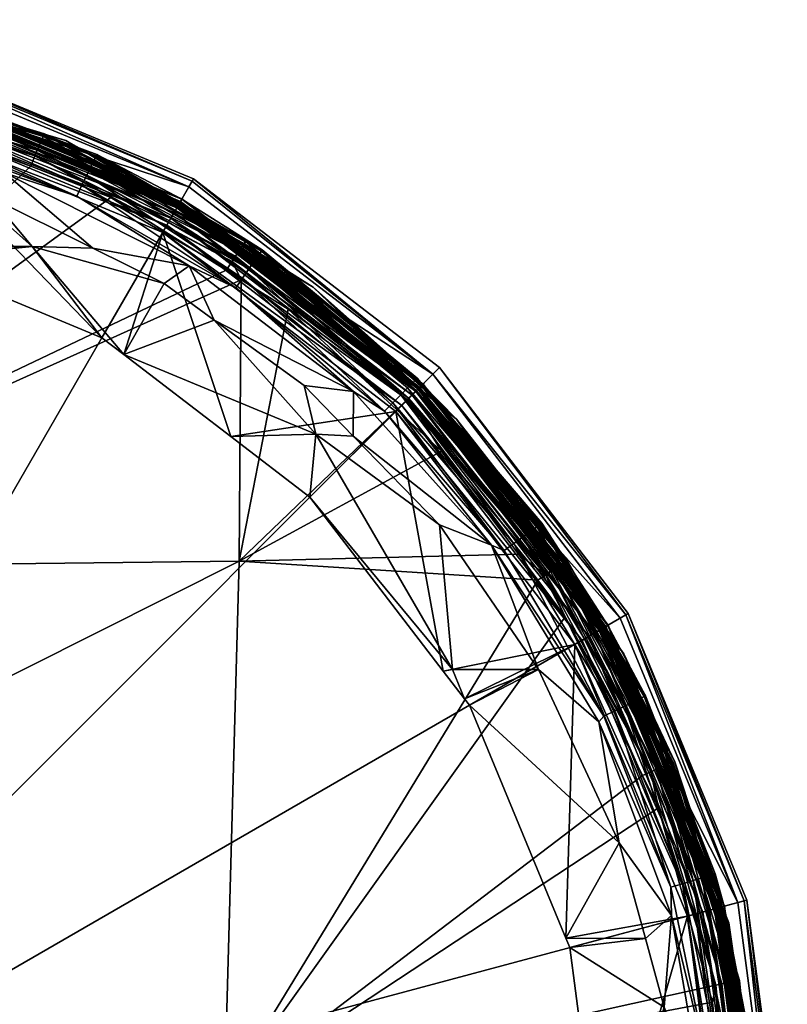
# Model space of a CAD drawing. Extents: x -0.025 to 0.025, y -0.185 to 0.025.
# Tile 52 of 52: x 0.009 to 0.025, y 0.004 to 0.025. Entities that reach past the tile are written whole.
import ezdxf

# ---------------------------------------------------------------- set-up
doc = ezdxf.new("R2010")
doc.units = 0
doc.layers.add('mesh', color=7, linetype='CONTINUOUS')

msp = doc.modelspace()

# ---------------------------------------------------------------- meshes
at = {"layer": 'mesh'}
mesh = msp.add_polyface(dxfattribs=at)
corners = [(0.006469, 0.024141, 0.316812), (0.004281, 0.024597, 0.317061), (0.004287, 0.02463, 0.316804), (0.00661, 0.024076, 0.317069), (0.006619, 0.024108, 0.316812), (0.010655, 0.022578, 0.31709), (0.010671, 0.022608, 0.316832), (0.006582, 0.023981, 0.317309), (0.004263, 0.0245, 0.317301), (0.00654, 0.02383, 0.317515), (0.004236, 0.024346, 0.317507), (0.006485, 0.023633, 0.317674), (0.0042, 0.024145, 0.317666), (0.006422, 0.023403, 0.317775), (0.004159, 0.02391, 0.317767), (0.006354, 0.023155, 0.317812), (0.004115, 0.023657, 0.317804), (0.006439, 0.024025, 0.322145), (0, 0.024848, 0.321965), (0.006432, 0.024001, 0.321965), (0.006418, 0.023968, 0.356614), (0.004862, 0.024428, 0.3566), (0.009551, 0.023042, 0.356643), (0.004067, 0.024663, 0.356593), (0.004772, 0.02396, 0.357386), (0.006782, 0.023333, 0.357434), (0.004727, 0.023731, 0.357421), (0.009342, 0.022574, 0.357427), (0.009394, 0.022697, 0.357369), (0.004867, 0.024436, 0.356744), (0.004798, 0.024091, 0.357328), (0.004823, 0.024213, 0.357244), (0.009442, 0.022812, 0.357286), (0.009542, 0.023032, 0.356781), (0.009545, 0.023051, 0.35692), (0.004876, 0.024467, 0.356877), (0.009519, 0.022993, 0.357056), (0.004863, 0.024406, 0.357013), (0.009485, 0.022912, 0.357181), (0.004845, 0.02432, 0.357138), (0.006469, 0.024142, 0.184898), (0, 0.0249, 0.184777), (0.006445, 0.024052, 0.184777), (0.012497, 0.021645, 0.184898), (0.006419, 0.023955, 0.184), (0.01245, 0.021564, 0.184777), (0.0066, 0.024631), (0.01275, 0.022084, 0.0038), (0.0066, 0.024631, 0.0038), (0.01275, 0.022084), (0, 0.0248, 0.004), (0.006548, 0.024438, 0.004), (0.006419, 0.023955, 0.004), (0, 0.025441, 0.003941), (0.006585, 0.024575, 0.003941), (0.012721, 0.022033, 0.003941), (0, 0.0255, 0.0038), (0.00647, 0.024148, 0.0042), (0.0125, 0.021651, 0.1838), (0.00647, 0.024148, 0.1838), (0, 0.024941, 0.004059), (0.006455, 0.024092, 0.004059), (0, 0.024941, 0.183941), (0.006455, 0.024092, 0.183941), (0, 0.025, 0.1838)]
mesh.append_faces([[corners[k] for k in face] for face in [(0, 1, 2, 2), (0, 3, 1, 1), (4, 3, 0, 0), (4, 5, 3, 3), (6, 5, 4, 4), (7, 1, 3, 3), (8, 1, 7, 7), (9, 8, 7, 7), (10, 8, 9, 9), (11, 10, 9, 9), (12, 10, 11, 11), (13, 12, 11, 11), (14, 12, 13, 13), (15, 14, 13, 13), (16, 14, 15, 15), (17, 18, 19, 19), (17, 20, 21, 21), (17, 22, 20, 20), (21, 23, 17, 17), (24, 25, 26, 26), (24, 27, 25, 25), (28, 27, 24, 24), (29, 21, 20, 20), (30, 31, 32, 32), (33, 29, 20, 20), (34, 29, 33, 33), (34, 35, 29, 29), (36, 35, 34, 34), (36, 37, 35, 35), (38, 37, 36, 36), (38, 39, 37, 37), (31, 39, 38, 38), (24, 30, 28, 28), (40, 41, 42, 42), (43, 0, 40, 40), (43, 4, 0, 0), (0, 2, 40, 40), (44, 45, 42, 42), (46, 47, 48, 48), (49, 47, 46, 46), (50, 51, 52, 52), (51, 53, 54, 54), (54, 48, 55, 55), (54, 56, 48, 48), (57, 58, 59, 59), (57, 60, 61, 61), (61, 50, 52, 52), (44, 62, 63, 63), (63, 64, 59, 59)]])
mesh = msp.add_polyface(dxfattribs=at)
corners = [(0.009284, 0.02063, 0.319362), (0.007943, 0.021819, 0.317823), (0.008394, 0.021684, 0.317825), (0.004652, 0.022771, 0.31781), (0.005581, 0.020829, 0.32145), (0.003161, 0.021147, 0.32145), (0.006075, 0.020624, 0.32145), (0.006519, 0.02063, 0.321323), (0.006686, 0.020371, 0.32145), (0.010782, 0.018674, 0.32145), (0.002223, 0.023067, 0.317805), (0.000727, 0.023249, 0.317803), (0.004838, 0.022749, 0.31781), (0.006582, 0.023981, 0.317309), (0.00661, 0.024076, 0.317069), (0.010612, 0.022489, 0.31733), (0.00654, 0.02383, 0.317515), (0.010544, 0.022347, 0.317536), (0.006485, 0.023633, 0.317674), (0.010456, 0.022162, 0.317695), (0.006422, 0.023403, 0.317775), (0.010353, 0.021946, 0.317796), (0.010243, 0.021713, 0.317832), (0.006354, 0.023155, 0.317812), (0.008689, 0.022211, 0.317825), (0.004423, 0.023436, 0.317807), (0.010583, 0.020598, 0.317836), (0, 0), (0.01275, 0.022084), (0.0066, 0.024631), (0.006257, 0.023349, 0.32145), (0, 0.024173, 0.32145), (0.006385, 0.023826, 0.321653), (0.006348, 0.023686, 0.321543), (0.012335, 0.021361, 0.321653), (0.006304, 0.023524, 0.321474), (0.012263, 0.021236, 0.321543), (0.012178, 0.02109, 0.321474), (0.012438, 0.02154, 0.322145), (0.009551, 0.023042, 0.356643), (0.006439, 0.024025, 0.322145), (0.01097, 0.02168, 0.357477), (0, 0.013722, 0.358537), (0.009254, 0.022357, 0.357459), (0.013452, 0.02012, 0.357504), (0.006782, 0.023333, 0.357434), (0.004727, 0.023731, 0.357421), (0, 0.016539, 0.358389), (0.002423, 0.024177, 0.357406), (0.013774, 0.019917, 0.357508), (0.009442, 0.022812, 0.357286), (0.004823, 0.024213, 0.357244), (0.009485, 0.022912, 0.357181), (0.009542, 0.023032, 0.356781), (0.006418, 0.023968, 0.356614), (0.009342, 0.022574, 0.357427), (0.009394, 0.022697, 0.357369), (0.004798, 0.024091, 0.357328), (0, 0.021563, 0.32145), (0.012497, 0.021645, 0.184898), (0.010671, 0.022608, 0.316832), (0.006619, 0.024108, 0.316812)]
mesh.append_faces([[corners[k] for k in face] for face in [(0, 1, 2, 2), (3, 4, 5, 5), (3, 6, 4, 4), (7, 6, 3, 3), (7, 8, 6, 6), (0, 8, 7, 7), (0, 9, 8, 8), (5, 10, 3, 3), (5, 11, 10, 10), (7, 1, 0, 0), (7, 12, 1, 1), (3, 12, 7, 7), (13, 14, 15, 15), (16, 13, 17, 17), (18, 16, 19, 19), (20, 18, 21, 21), (22, 20, 21, 21), (23, 20, 22, 22), (23, 24, 25, 25), (22, 24, 23, 23), (25, 3, 10, 10), (25, 12, 3, 3), (24, 12, 25, 25), (24, 1, 12, 12), (24, 2, 1, 1), (24, 26, 2, 2), (27, 28, 29, 29), (30, 8, 9, 9), (6, 8, 30, 30), (30, 4, 6, 6), (30, 5, 4, 4), (31, 5, 30, 30), (32, 33, 34, 34), (33, 35, 36, 36), (35, 30, 37, 37), (38, 39, 40, 40), (41, 42, 43, 43), (41, 44, 42, 42), (42, 45, 43, 43), (42, 46, 45, 45), (47, 48, 46, 46), (44, 49, 42, 42), (50, 51, 52, 52), (53, 54, 39, 39), (55, 43, 45, 45), (56, 57, 50, 50), (58, 11, 5, 5), (59, 60, 61, 61)]])
mesh = msp.add_polyface(dxfattribs=at)
corners = [(0.011249, 0.018316, 0.32145), (0.010782, 0.018674, 0.32145), (0.009284, 0.02063, 0.319362), (0.012121, 0.019834, 0.317844), (0.010583, 0.020598, 0.317836), (0.008394, 0.021684, 0.317825), (0.010671, 0.022608, 0.316832), (0.012458, 0.021578, 0.316842), (0.010655, 0.022578, 0.31709), (0.010612, 0.022489, 0.31733), (0.00661, 0.024076, 0.317069), (0.010544, 0.022347, 0.317536), (0.006582, 0.023981, 0.317309), (0.010456, 0.022162, 0.317695), (0.00654, 0.02383, 0.317515), (0.010353, 0.021946, 0.317796), (0.006485, 0.023633, 0.317674), (0.010243, 0.021713, 0.317832), (0.012655, 0.020216, 0.317848), (0.008689, 0.022211, 0.317825), (0, 0), (0.018031, 0.018031), (0.01275, 0.022084), (0.006257, 0.023349, 0.32145), (0.012088, 0.020934, 0.32145), (0.012438, 0.02154, 0.322145), (0.006432, 0.024001, 0.321965), (0.012426, 0.021519, 0.321965), (0.006439, 0.024025, 0.322145), (0.006414, 0.023933, 0.321797), (0.012391, 0.021458, 0.321797), (0.006385, 0.023826, 0.321653), (0.012335, 0.021361, 0.321653), (0.006348, 0.023686, 0.321543), (0.012263, 0.021236, 0.321543), (0.006304, 0.023524, 0.321474), (0.012178, 0.02109, 0.321474), (0.010006, 0.022907, 0.356647), (0.009551, 0.023042, 0.356643), (0, 0.013722, 0.358537), (0.013774, 0.019917, 0.357508), (0.013726, 0.013874, 0.35814), (0.009394, 0.022697, 0.357369), (0.013651, 0.020422, 0.357418), (0.009342, 0.022574, 0.357427), (0.009542, 0.023032, 0.356781), (0.012403, 0.021484, 0.356675), (0.013868, 0.02074, 0.356971), (0.009545, 0.023051, 0.35692), (0.013832, 0.020688, 0.357106), (0.009519, 0.022993, 0.357056), (0.013782, 0.020615, 0.35723), (0.009485, 0.022912, 0.357181), (0.01097, 0.02168, 0.357477), (0.009254, 0.022357, 0.357459), (0.013577, 0.020311, 0.357474), (0.012497, 0.021645, 0.184898), (0.006445, 0.024052, 0.184777), (0.01245, 0.021564, 0.184777), (0.006469, 0.024142, 0.184898), (0.0124, 0.021477, 0.184), (0.006419, 0.023955, 0.184), (0.006419, 0.023955, 0.004), (0.01265, 0.02191, 0.004), (0.0124, 0.021477, 0.004), (0.006548, 0.024438, 0.004), (0.006585, 0.024575, 0.003941), (0.012721, 0.022033, 0.003941), (0.0066, 0.024631, 0.0038), (0.01275, 0.022084, 0.0038), (0.0125, 0.021651, 0.0042), (0.0125, 0.021651, 0.1838), (0.00647, 0.024148, 0.0042), (0.006455, 0.024092, 0.004059), (0.012471, 0.0216, 0.004059), (0.006455, 0.024092, 0.183941), (0.012471, 0.0216, 0.183941), (0.00647, 0.024148, 0.1838)]
mesh.append_faces([[corners[k] for k in face] for face in [(0, 1, 2, 2), (2, 3, 0, 0), (2, 4, 3, 3), (5, 4, 2, 2), (6, 7, 8, 8), (9, 10, 8, 8), (11, 12, 9, 9), (13, 14, 11, 11), (15, 16, 13, 13), (17, 18, 19, 19), (18, 4, 19, 19), (20, 21, 22, 22), (23, 1, 24, 24), (25, 26, 27, 27), (28, 26, 25, 25), (27, 29, 30, 30), (26, 29, 27, 27), (30, 31, 32, 32), (29, 31, 30, 30), (32, 33, 34, 34), (34, 35, 36, 36), (36, 23, 24, 24), (25, 37, 38, 38), (39, 40, 41, 41), (42, 43, 44, 44), (45, 38, 37, 37), (46, 45, 37, 37), (47, 48, 45, 45), (49, 50, 48, 48), (51, 52, 50, 50), (44, 53, 54, 54), (55, 53, 44, 44), (56, 57, 58, 58), (59, 57, 56, 56), (60, 58, 61, 61), (62, 63, 64, 64), (62, 65, 63, 63), (63, 66, 67, 67), (65, 66, 63, 63), (67, 68, 69, 69), (70, 71, 72, 72), (70, 73, 74, 74), (72, 73, 70, 70), (74, 62, 64, 64), (73, 62, 74, 74), (60, 75, 76, 76), (61, 75, 60, 60), (76, 77, 71, 71), (75, 77, 76, 76)]])
mesh = msp.add_polyface(dxfattribs=at)
corners = [(0.014205, 0.020531, 0.31711), (0.012458, 0.021578, 0.316842), (0.014225, 0.020558, 0.316852), (0.010655, 0.022578, 0.31709), (0.014147, 0.02045, 0.31735), (0.010612, 0.022489, 0.31733), (0.014057, 0.020321, 0.317557), (0.010544, 0.022347, 0.317536), (0.013939, 0.020152, 0.317716), (0.010456, 0.022162, 0.317695), (0.013802, 0.019955, 0.317817), (0.010353, 0.021946, 0.317796), (0.013655, 0.019743, 0.317852), (0.010243, 0.021713, 0.317832), (0.012655, 0.020216, 0.317848), (0.012121, 0.019834, 0.317844), (0.010583, 0.020598, 0.317836), (0.013193, 0.019053, 0.317849), (0.012438, 0.02154, 0.322145), (0.013818, 0.020645, 0.356691), (0.012403, 0.021484, 0.356675), (0.015315, 0.019757, 0.356708), (0.01759, 0.017587, 0.322145), (0.010006, 0.022907, 0.356647), (0.013651, 0.020422, 0.357418), (0.013577, 0.020311, 0.357474), (0.009342, 0.022574, 0.357427), (0.013721, 0.020525, 0.357336), (0.009394, 0.022697, 0.357369), (0.01384, 0.020689, 0.356852), (0.009542, 0.023032, 0.356781), (0.013868, 0.02074, 0.356971), (0.013832, 0.020688, 0.357106), (0.009545, 0.023051, 0.35692), (0.013782, 0.020615, 0.35723), (0.009519, 0.022993, 0.357056), (0.009442, 0.022812, 0.357286), (0.009485, 0.022912, 0.357181), (0.013452, 0.02012, 0.357504), (0.01097, 0.02168, 0.357477), (0.013774, 0.019917, 0.357508), (0.014783, 0.019283, 0.357519), (0.017636, 0.017648, 0.357006), (0.017591, 0.017604, 0.357142), (0.017528, 0.017542, 0.357265), (0.012497, 0.021645, 0.184898), (0.010671, 0.022608, 0.316832), (0.0124, 0.021477, 0.184), (0.017607, 0.017607, 0.184777), (0.01245, 0.021564, 0.184777), (0.01275, 0.022084), (0.018031, 0.018031, 0.0038), (0.01275, 0.022084, 0.0038), (0.018031, 0.018031), (0.0124, 0.021477, 0.004), (0.01265, 0.02191, 0.004), (0.01789, 0.01789, 0.004), (0.012721, 0.022033, 0.003941), (0.0125, 0.021651, 0.0042), (0.017678, 0.017678, 0.1838), (0.0125, 0.021651, 0.1838), (0.017678, 0.017678, 0.0042), (0.012471, 0.0216, 0.004059), (0.012471, 0.0216, 0.183941), (0.017659, 0.017659, 0.1839), (0.017362, 0.017377, 0.357452)]
mesh.append_faces([[corners[k] for k in face] for face in [(0, 1, 2, 2), (3, 1, 0, 0), (4, 3, 0, 0), (5, 3, 4, 4), (6, 5, 4, 4), (7, 5, 6, 6), (8, 7, 6, 6), (9, 7, 8, 8), (10, 9, 8, 8), (11, 9, 10, 10), (12, 11, 10, 10), (13, 11, 12, 12), (12, 14, 13, 13), (14, 15, 16, 16), (14, 17, 15, 15), (18, 19, 20, 20), (18, 21, 19, 19), (22, 21, 18, 18), (20, 23, 18, 18), (24, 25, 26, 26), (27, 24, 28, 28), (29, 19, 21, 21), (29, 20, 19, 19), (29, 30, 20, 20), (31, 30, 29, 29), (32, 33, 31, 31), (34, 35, 32, 32), (36, 37, 34, 34), (25, 38, 39, 39), (40, 38, 25, 25), (25, 41, 40, 40), (42, 31, 29, 29), (43, 32, 31, 31), (44, 34, 32, 32), (27, 36, 34, 34), (28, 36, 27, 27), (45, 1, 46, 46), (2, 1, 45, 45), (47, 48, 49, 49), (50, 51, 52, 52), (53, 51, 50, 50), (54, 55, 56, 56), (55, 57, 56, 56), (57, 52, 56, 56), (58, 59, 60, 60), (61, 59, 58, 58), (58, 62, 61, 61), (63, 60, 64, 64), (27, 65, 24, 24)]])
mesh = msp.add_polyface(dxfattribs=at)
corners = [(0.015373, 0.016603, 0.319351), (0.016179, 0.01656, 0.31786), (0.018033, 0.014656, 0.317864), (0.017528, 0.017779, 0.317125), (0.020228, 0.014691, 0.316868), (0.020201, 0.014671, 0.317126), (0.017667, 0.017669, 0.316866), (0.017552, 0.017803, 0.316866), (0.014225, 0.020558, 0.316852), (0.02012, 0.014612, 0.317367), (0.017457, 0.017708, 0.317365), (0.014205, 0.020531, 0.31711), (0.017346, 0.017596, 0.317572), (0.019992, 0.014518, 0.317574), (0.014147, 0.02045, 0.31735), (0.017201, 0.017449, 0.317731), (0.019825, 0.014397, 0.317733), (0.014057, 0.020321, 0.317557), (0.017032, 0.017278, 0.317832), (0.01963, 0.014255, 0.317833), (0.013939, 0.020152, 0.317716), (0.01685, 0.017094, 0.317866), (0.019421, 0.014103, 0.317868), (0.019149, 0.014218, 0.317869), (0.016183, 0.01752, 0.317865), (0.013726, 0.013874, 0.35814), (0.017116, 0.017126, 0.357537), (0.018074, 0.01624, 0.357545), (0.018399, 0.016922, 0.356734), (0.020769, 0.013891, 0.35688), (0.017662, 0.017673, 0.356866), (0.020739, 0.013871, 0.35702), (0.017591, 0.017604, 0.357142), (0.017636, 0.017648, 0.357006), (0.020686, 0.013837, 0.357155), (0.020613, 0.013788, 0.357279), (0.020522, 0.013727, 0.357384), (0.017528, 0.017542, 0.357265), (0.01384, 0.020689, 0.356852), (0.013868, 0.02074, 0.356971), (0.013832, 0.020688, 0.357106), (0.017673, 0.017673, 0.184898), (0.01245, 0.021564, 0.184777), (0.017607, 0.017607, 0.184777), (0.012497, 0.021645, 0.184898), (0.017536, 0.017536, 0.184), (0.021564, 0.01245, 0.184777), (0.018031, 0.018031), (0.022084, 0.01275, 0.0038), (0.018031, 0.018031, 0.0038), (0.0124, 0.021477, 0.004), (0.01789, 0.01789, 0.004), (0.017536, 0.017536, 0.004), (0.01275, 0.022084, 0.0038), (0.017678, 0.017678, 0.0042), (0.021651, 0.0125, 0.1838), (0.017678, 0.017678, 0.1838), (0.012471, 0.0216, 0.183941), (0.017659, 0.017659, 0.1839), (0.0125, 0.021651, 0.1838), (0.017633, 0.017626, 0.356727), (0.01759, 0.017587, 0.322145), (0.015315, 0.019757, 0.356708), (0.020418, 0.013658, 0.357465), (0.017362, 0.017377, 0.357452), (0.020308, 0.013584, 0.357521)]
mesh.append_faces([[corners[k] for k in face] for face in [(0, 1, 2, 2), (3, 4, 5, 5), (3, 6, 4, 4), (3, 7, 6, 6), (3, 8, 7, 7), (9, 3, 5, 5), (10, 3, 9, 9), (10, 11, 3, 3), (12, 10, 13, 13), (12, 14, 10, 10), (15, 12, 16, 16), (15, 17, 12, 12), (18, 15, 19, 19), (18, 20, 15, 15), (21, 18, 22, 22), (21, 23, 24, 24), (22, 23, 21, 21), (23, 1, 24, 24), (23, 2, 1, 1), (25, 26, 27, 27), (28, 29, 30, 30), (31, 32, 33, 33), (31, 34, 32, 32), (33, 30, 29, 29), (35, 36, 37, 37), (37, 32, 34, 34), (33, 38, 30, 30), (32, 39, 33, 33), (37, 40, 32, 32), (41, 42, 43, 43), (6, 41, 4, 4), (7, 41, 6, 6), (7, 44, 41, 41), (45, 46, 43, 43), (47, 48, 49, 49), (50, 51, 52, 52), (51, 53, 49, 49), (54, 55, 56, 56), (45, 57, 58, 58), (58, 59, 56, 56), (60, 61, 28, 28), (61, 60, 62, 62), (28, 30, 60, 60), (36, 63, 64, 64), (37, 36, 64, 64), (64, 27, 26, 26), (65, 27, 64, 64), (63, 65, 64, 64), (30, 62, 60, 60)]])
mesh = msp.add_polyface(dxfattribs=at)
corners = [(0.015373, 0.016603, 0.319351), (0.013193, 0.019053, 0.317849), (0.015122, 0.017646, 0.317858), (0.013548, 0.016551, 0.32145), (0.011249, 0.018316, 0.32145), (0.015248, 0.015248, 0.32145), (0.018313, 0.011553, 0.321292), (0.012121, 0.019834, 0.317844), (0.016179, 0.01656, 0.31786), (0.014205, 0.020531, 0.31711), (0.014225, 0.020558, 0.316852), (0.017528, 0.017779, 0.317125), (0.014147, 0.02045, 0.31735), (0.017457, 0.017708, 0.317365), (0.014057, 0.020321, 0.317557), (0.017346, 0.017596, 0.317572), (0.013939, 0.020152, 0.317716), (0.017201, 0.017449, 0.317731), (0.013802, 0.019955, 0.317817), (0.017032, 0.017278, 0.317832), (0.01685, 0.017094, 0.317866), (0.013655, 0.019743, 0.317852), (0.016183, 0.01752, 0.317865), (0.012655, 0.020216, 0.317848), (0.017095, 0.017092, 0.32145), (0.012088, 0.020934, 0.32145), (0.010782, 0.018674, 0.32145), (0.01759, 0.017587, 0.322145), (0.012426, 0.021519, 0.321965), (0.017573, 0.017569, 0.321965), (0.012438, 0.02154, 0.322145), (0.012391, 0.021458, 0.321797), (0.017523, 0.01752, 0.321797), (0.012335, 0.021361, 0.321653), (0.017444, 0.017441, 0.321653), (0.012263, 0.021236, 0.321543), (0.017342, 0.017338, 0.321543), (0.012178, 0.02109, 0.321474), (0.017223, 0.01722, 0.321474), (0.013726, 0.013874, 0.35814), (0.014783, 0.019283, 0.357519), (0.017116, 0.017126, 0.357537), (0.013774, 0.019917, 0.357508), (0.017662, 0.017673, 0.356866), (0.01384, 0.020689, 0.356852), (0.015315, 0.019757, 0.356708), (0.013721, 0.020525, 0.357336), (0.013782, 0.020615, 0.35723), (0.017528, 0.017542, 0.357265), (0.012497, 0.021645, 0.184898), (0.01245, 0.021564, 0.184777), (0.017673, 0.017673, 0.184898), (0.017552, 0.017803, 0.316866), (0.017536, 0.017536, 0.184), (0.017607, 0.017607, 0.184777), (0.0124, 0.021477, 0.184), (0.017678, 0.017678, 0.0042), (0.012471, 0.0216, 0.004059), (0.017536, 0.017536, 0.004), (0.0124, 0.021477, 0.004), (0.012471, 0.0216, 0.183941), (0.013651, 0.020422, 0.357418), (0.017362, 0.017377, 0.357452), (0.013577, 0.020311, 0.357474)]
mesh.append_faces([[corners[k] for k in face] for face in [(0, 1, 2, 2), (0, 3, 4, 4), (0, 5, 3, 3), (6, 5, 0, 0), (4, 1, 0, 0), (4, 7, 1, 1), (2, 8, 0, 0), (9, 10, 11, 11), (12, 9, 13, 13), (14, 12, 15, 15), (16, 14, 17, 17), (18, 16, 19, 19), (20, 18, 19, 19), (21, 18, 20, 20), (21, 22, 23, 23), (20, 22, 21, 21), (22, 1, 23, 23), (22, 2, 1, 1), (22, 8, 2, 2), (3, 24, 25, 25), (3, 5, 24, 24), (25, 4, 3, 3), (25, 26, 4, 4), (27, 28, 29, 29), (30, 28, 27, 27), (29, 31, 32, 32), (28, 31, 29, 29), (32, 33, 34, 34), (31, 33, 32, 32), (34, 35, 36, 36), (33, 35, 34, 34), (36, 37, 38, 38), (35, 37, 36, 36), (38, 25, 24, 24), (37, 25, 38, 38), (39, 40, 41, 41), (42, 40, 39, 39), (43, 44, 45, 45), (46, 47, 48, 48), (49, 50, 51, 51), (10, 49, 52, 52), (53, 54, 55, 55), (56, 57, 58, 58), (57, 59, 58, 58), (55, 60, 53, 53), (61, 62, 63, 63), (48, 62, 46, 46), (62, 41, 40, 40), (63, 62, 40, 40)]])
mesh = msp.add_polyface(dxfattribs=at)
corners = [(0.02324, -0.000326, 0.317761), (0.021521, -0.000325, 0.32145), (0.021563, 0, 0.32145), (0.023021, -0.003508, 0.317729), (0.020829, -0.005581, 0.32145), (0.022319, -0.006412, 0.317701), (0.020489, -0.006401, 0.32145), (0.022042, -0.007557, 0.31769), (0.018674, -0.010782, 0.32145), (0.022453, 0.005775, 0.317818), (0.020745, 0.005783, 0.32145), (0.021889, 0.007833, 0.317835), (0.020829, 0.005581, 0.32145), (0.022858, 0.0043, 0.317806), (0.023273, 0.000149, 0.317766), (0.022424, -0.008497, 0.317679), (0.022185, -0.008485, 0.317682), (0.022832, -0.006896, 0.317696), (0.023012, 0.006269, 0.317825), (0, 0), (0.022084, -0.01275), (0.024631, -0.0066), (0.0255, 0), (0.024631, 0.0066), (0.022084, 0.01275), (0.018031, 0.018031), (0.024176, -0.000003, 0.32145), (0.023353, -0.006261, 0.32145), (0.023353, 0.006254, 0.32145), (0.023527, 0.006301, 0.321474), (0.020937, 0.012085, 0.32145), (0.013413, 0.002439, 0.358625), (0.024084, 0.002354, 0.357613), (0.0243, 0.000005, 0.357639), (0.023895, 0.004412, 0.35759), (0.023803, 0.004741, 0.357588), (0.022734, 0.00858, 0.357562), (0.022393, 0.009277, 0.35756), (0.013008, -0.003303, 0.358692), (0.023918, -0.003664, 0.357676), (0.023638, -0.005634, 0.357695), (0.023934, -0.003548, 0.357675), (0.024271, -0.001175, 0.357652), (0.022399, -0.009313, 0.357715), (0.012236, -0.009027, 0.358674), (0.02309, -0.007261, 0.357704), (0, -0.003197, 0.358978), (0, -0.008899, 0.358934), (0, 0.002476, 0.35893), (0, 0.006984, 0.358891), (0.013726, 0.013874, 0.35814)]
mesh.append_faces([[corners[k] for k in face] for face in [(0, 1, 2, 2), (3, 1, 0, 0), (3, 4, 1, 1), (5, 4, 3, 3), (5, 6, 4, 4), (7, 6, 5, 5), (7, 8, 6, 6), (9, 10, 11, 11), (9, 12, 10, 10), (13, 12, 9, 9), (13, 2, 12, 12), (14, 2, 13, 13), (14, 0, 2, 2), (15, 16, 17, 17), (18, 9, 11, 11), (18, 13, 9, 9), (17, 5, 3, 3), (17, 7, 5, 5), (16, 7, 17, 17), (19, 20, 21, 21), (19, 22, 23, 23), (21, 22, 19, 19), (24, 25, 19, 19), (26, 2, 1, 1), (27, 4, 6, 6), (1, 4, 27, 27), (12, 28, 10, 10), (12, 2, 28, 28), (29, 30, 28, 28), (31, 32, 33, 33), (31, 34, 32, 32), (31, 35, 34, 34), (31, 36, 35, 35), (37, 36, 31, 31), (38, 39, 40, 40), (38, 41, 39, 39), (31, 41, 38, 38), (31, 42, 41, 41), (33, 42, 31, 31), (38, 43, 44, 44), (38, 45, 43, 43), (40, 45, 38, 38), (46, 44, 47, 47), (46, 38, 44, 44), (48, 38, 46, 46), (48, 31, 38, 38), (49, 31, 48, 48), (49, 50, 31, 31)]])
mesh = msp.add_polyface(dxfattribs=at)
corners = [(0.018313, 0.011553, 0.321292), (0.01811, 0.011517, 0.32145), (0.015248, 0.015248, 0.32145), (0.015373, 0.016603, 0.319351), (0.018033, 0.014656, 0.317864), (0.020201, 0.014671, 0.317126), (0.020228, 0.014691, 0.316868), (0.021574, 0.012454, 0.31686), (0.019992, 0.014518, 0.317574), (0.017457, 0.017708, 0.317365), (0.02012, 0.014612, 0.317367), (0.019825, 0.014397, 0.317733), (0.017346, 0.017596, 0.317572), (0.01963, 0.014255, 0.317833), (0.017201, 0.017449, 0.317731), (0.019421, 0.014103, 0.317868), (0.017032, 0.017278, 0.317832), (0.017095, 0.017092, 0.32145), (0.021544, 0.012435, 0.322145), (0.017573, 0.017569, 0.321965), (0.021522, 0.012422, 0.321965), (0.01759, 0.017587, 0.322145), (0.017523, 0.01752, 0.321797), (0.021461, 0.012387, 0.321797), (0.017444, 0.017441, 0.321653), (0.021365, 0.012332, 0.321653), (0.017342, 0.017338, 0.321543), (0.021239, 0.012259, 0.321543), (0.017223, 0.01722, 0.321474), (0.021094, 0.012175, 0.321474), (0.020937, 0.012085, 0.32145), (0.018399, 0.016922, 0.356734), (0.020632, 0.013792, 0.356741), (0.013726, 0.013874, 0.35814), (0.019727, 0.014026, 0.35755), (0.020142, 0.013468, 0.357552), (0.018074, 0.01624, 0.357545), (0.020769, 0.013891, 0.35688), (0.021588, 0.012452, 0.356745), (0.017636, 0.017648, 0.357006), (0.020739, 0.013871, 0.35702), (0.017528, 0.017542, 0.357265), (0.020686, 0.013837, 0.357155), (0.020613, 0.013788, 0.357279), (0.020308, 0.013584, 0.357521), (0.021645, 0.012497, 0.184898), (0.017607, 0.017607, 0.184777), (0.021564, 0.01245, 0.184777), (0.017673, 0.017673, 0.184898), (0.019149, 0.014218, 0.317869), (0.020158, 0.01155, 0.317857), (0.021477, 0.0124, 0.184), (0.017536, 0.017536, 0.184), (0.022084, 0.01275), (0.022084, 0.01275, 0.0038), (0.018031, 0.018031), (0.017536, 0.017536, 0.004), (0.02191, 0.01265, 0.004), (0.021477, 0.0124, 0.004), (0.01789, 0.01789, 0.004), (0.022033, 0.012721, 0.003941), (0.018031, 0.018031, 0.0038), (0.021651, 0.0125, 0.0042), (0.021651, 0.0125, 0.1838), (0.017678, 0.017678, 0.0042), (0.0216, 0.012471, 0.004059), (0.0216, 0.012471, 0.183941), (0.017659, 0.017659, 0.1839), (0.017678, 0.017678, 0.1838)]
mesh.append_faces([[corners[k] for k in face] for face in [(0, 1, 2, 2), (3, 4, 0, 0), (5, 6, 7, 7), (8, 9, 10, 10), (11, 12, 8, 8), (13, 14, 11, 11), (15, 16, 13, 13), (17, 2, 1, 1), (18, 19, 20, 20), (21, 19, 18, 18), (20, 22, 23, 23), (19, 22, 20, 20), (23, 24, 25, 25), (22, 24, 23, 23), (25, 26, 27, 27), (24, 26, 25, 25), (27, 28, 29, 29), (26, 28, 27, 27), (29, 17, 30, 30), (28, 17, 29, 29), (31, 18, 32, 32), (31, 21, 18, 18), (33, 34, 35, 35), (36, 34, 33, 33), (32, 37, 31, 31), (38, 37, 32, 32), (39, 37, 40, 40), (41, 42, 43, 43), (44, 34, 36, 36), (35, 34, 44, 44), (45, 46, 47, 47), (48, 46, 45, 45), (6, 48, 45, 45), (49, 50, 4, 4), (51, 47, 52, 52), (53, 54, 55, 55), (56, 57, 58, 58), (56, 59, 57, 57), (57, 59, 60, 60), (60, 61, 54, 54), (59, 61, 60, 60), (62, 63, 64, 64), (62, 56, 65, 65), (64, 56, 62, 62), (65, 56, 58, 58), (51, 52, 66, 66), (52, 67, 66, 66), (66, 68, 63, 63), (67, 68, 66, 66)]])
mesh = msp.add_polyface(dxfattribs=at)
corners = [(0.021889, 0.007833, 0.317835), (0.020745, 0.005783, 0.32145), (0.018674, 0.010782, 0.32145), (0.018566, 0.010922, 0.32145), (0.01811, 0.011517, 0.32145), (0.018313, 0.011553, 0.321292), (0.020201, 0.014671, 0.317126), (0.021574, 0.012454, 0.31686), (0.022425, 0.010973, 0.317113), (0.022336, 0.010928, 0.317354), (0.02012, 0.014612, 0.317367), (0.022195, 0.010858, 0.317561), (0.019992, 0.014518, 0.317574), (0.022009, 0.010766, 0.31772), (0.019825, 0.014397, 0.317733), (0.021794, 0.01066, 0.31782), (0.01963, 0.014255, 0.317833), (0.021562, 0.010546, 0.317855), (0.019421, 0.014103, 0.317868), (0.019149, 0.014218, 0.317869), (0.021452, 0.010424, 0.317855), (0.022999, 0.006875, 0.317829), (0, 0), (0.024631, 0.0066), (0.022084, 0.01275), (0.020937, 0.012085, 0.32145), (0.023353, 0.006254, 0.32145), (0.017095, 0.017092, 0.32145), (0.021544, 0.012435, 0.322145), (0.021588, 0.012452, 0.356745), (0.020632, 0.013792, 0.356741), (0.02199, 0.011889, 0.356746), (0.013413, 0.002439, 0.358625), (0.020732, 0.012679, 0.357554), (0.022393, 0.009277, 0.35756), (0.020142, 0.013468, 0.357552), (0.013726, 0.013874, 0.35814), (0, 0.013722, 0.358537), (0, 0.006984, 0.358891), (0.023084, 0.009566, 0.35689), (0.020769, 0.013891, 0.35688), (0.02305, 0.009552, 0.357029), (0.020686, 0.013837, 0.357155), (0.020739, 0.013871, 0.35702), (0.022991, 0.009529, 0.357164), (0.022571, 0.009355, 0.357529), (0.020308, 0.013584, 0.357521), (0.020522, 0.013727, 0.357384), (0.022693, 0.009406, 0.357473), (0.020418, 0.013658, 0.357465), (0.022808, 0.009454, 0.357392), (0.020613, 0.013788, 0.357279), (0.022909, 0.009495, 0.357287), (0.020158, 0.01155, 0.317857), (0.018033, 0.014656, 0.317864), (0.020228, 0.014691, 0.316868), (0.021645, 0.012497, 0.184898)]
mesh.append_faces([[corners[k] for k in face] for face in [(0, 1, 2, 2), (3, 4, 5, 5), (6, 7, 8, 8), (9, 6, 8, 8), (10, 6, 9, 9), (11, 10, 9, 9), (12, 10, 11, 11), (13, 12, 11, 11), (14, 12, 13, 13), (15, 14, 13, 13), (16, 14, 15, 15), (17, 16, 15, 15), (18, 16, 17, 17), (17, 19, 18, 18), (17, 20, 19, 19), (21, 20, 17, 17), (22, 23, 24, 24), (1, 25, 2, 2), (1, 26, 25, 25), (25, 3, 2, 2), (25, 4, 3, 3), (27, 4, 25, 25), (28, 29, 30, 30), (28, 31, 29, 29), (32, 33, 34, 34), (32, 35, 33, 33), (36, 35, 32, 32), (37, 36, 38, 38), (29, 39, 40, 40), (41, 42, 43, 43), (41, 44, 42, 42), (43, 40, 39, 39), (33, 45, 34, 34), (33, 46, 45, 45), (35, 46, 33, 33), (47, 48, 49, 49), (50, 48, 47, 47), (51, 50, 47, 47), (52, 50, 51, 51), (51, 42, 44, 44), (49, 45, 46, 46), (48, 45, 49, 49), (53, 3, 5, 5), (53, 2, 3, 3), (0, 2, 53, 53), (5, 54, 53, 53), (55, 56, 7, 7), (20, 53, 19, 19), (0, 53, 20, 20)]])
mesh = msp.add_polyface(dxfattribs=at)
corners = [(0.023918, 0.007157, 0.317087), (0.022455, 0.010989, 0.316855), (0.02395, 0.007168, 0.316829), (0.022425, 0.010973, 0.317113), (0.021574, 0.012454, 0.31686), (0.023824, 0.007126, 0.317328), (0.022336, 0.010928, 0.317354), (0.023673, 0.007079, 0.317535), (0.022195, 0.010858, 0.317561), (0.023476, 0.007019, 0.317694), (0.022009, 0.010766, 0.31772), (0.021794, 0.01066, 0.31782), (0.023246, 0.00695, 0.317794), (0.021562, 0.010546, 0.317855), (0.022999, 0.006875, 0.317829), (0.023012, 0.006269, 0.317825), (0.021452, 0.010424, 0.317855), (0.021889, 0.007833, 0.317835), (0.021544, 0.012435, 0.322145), (0.021522, 0.012422, 0.321965), (0.024029, 0.006435, 0.322145), (0.021461, 0.012387, 0.321797), (0.024005, 0.006429, 0.321965), (0.021365, 0.012332, 0.321653), (0.023937, 0.00641, 0.321797), (0.021239, 0.012259, 0.321543), (0.023829, 0.006382, 0.321653), (0.021094, 0.012175, 0.321474), (0.023689, 0.006344, 0.321543), (0.020937, 0.012085, 0.32145), (0.023527, 0.006301, 0.321474), (0.022921, 0.009502, 0.356758), (0.02199, 0.011889, 0.356746), (0.02411, 0.006452, 0.356773), (0.023084, 0.009566, 0.35689), (0.021588, 0.012452, 0.356745), (0.024472, 0.004873, 0.357061), (0.022991, 0.009529, 0.357164), (0.02305, 0.009552, 0.357029), (0.020739, 0.013871, 0.35702), (0.022393, 0.009277, 0.35756), (0.022571, 0.009355, 0.357529), (0.022734, 0.00858, 0.357562), (0.022808, 0.009454, 0.357392), (0.024094, 0.004801, 0.357503), (0.022693, 0.009406, 0.357473), (0.022909, 0.009495, 0.357287), (0.024216, 0.004825, 0.357423), (0.020613, 0.013788, 0.357279), (0.023964, 0.004776, 0.357558), (0.021645, 0.012497, 0.184898), (0.021564, 0.01245, 0.184777), (0.024142, 0.006469, 0.184898), (0.021477, 0.0124, 0.184), (0.024052, 0.006445, 0.184777), (0.023955, 0.006419, 0.184), (0.022084, 0.01275), (0.024631, 0.0066, 0.0038), (0.022084, 0.01275, 0.0038), (0.024631, 0.0066), (0.021477, 0.0124, 0.004), (0.02191, 0.01265, 0.004), (0.024438, 0.006548, 0.004), (0.022033, 0.012721, 0.003941), (0.024575, 0.006585, 0.003941), (0.021651, 0.0125, 0.0042), (0.024148, 0.00647, 0.1838), (0.021651, 0.0125, 0.1838), (0.024148, 0.00647, 0.0042), (0.0216, 0.012471, 0.004059), (0.024092, 0.006455, 0.004059), (0.0216, 0.012471, 0.183941), (0.024092, 0.006455, 0.183941)]
mesh.append_faces([[corners[k] for k in face] for face in [(0, 1, 2, 2), (3, 1, 0, 0), (3, 4, 1, 1), (5, 3, 0, 0), (6, 3, 5, 5), (7, 6, 5, 5), (8, 6, 7, 7), (9, 8, 7, 7), (10, 8, 9, 9), (11, 10, 12, 12), (13, 11, 14, 14), (14, 15, 16, 16), (16, 15, 17, 17), (18, 19, 20, 20), (19, 21, 22, 22), (21, 23, 24, 24), (23, 25, 26, 26), (25, 27, 28, 28), (27, 29, 30, 30), (18, 31, 32, 32), (20, 31, 18, 18), (20, 33, 31, 31), (32, 34, 35, 35), (34, 31, 33, 33), (32, 31, 34, 34), (36, 37, 38, 38), (39, 34, 38, 38), (40, 41, 42, 42), (43, 44, 45, 45), (46, 47, 43, 43), (48, 37, 46, 46), (45, 49, 41, 41), (50, 51, 52, 52), (1, 50, 52, 52), (4, 50, 1, 1), (53, 54, 51, 51), (55, 54, 53, 53), (56, 57, 58, 58), (59, 57, 56, 56), (60, 61, 62, 62), (61, 63, 62, 62), (63, 58, 64, 64), (65, 66, 67, 67), (68, 66, 65, 65), (65, 69, 68, 68), (69, 60, 70, 70), (53, 71, 55, 55), (72, 67, 66, 66), (71, 67, 72, 72)]])
mesh = msp.add_polyface(dxfattribs=at)
corners = [(0.023918, 0.007157, 0.317087), (0.024827, 0.002938, 0.316792), (0.024794, 0.002931, 0.31705), (0.024097, 0.00646, 0.316823), (0.02395, 0.007168, 0.316829), (0.024696, 0.002918, 0.31729), (0.023824, 0.007126, 0.317328), (0.02454, 0.002897, 0.317496), (0.023673, 0.007079, 0.317535), (0.024336, 0.002871, 0.317655), (0.023476, 0.007019, 0.317694), (0.024099, 0.002842, 0.317756), (0.023246, 0.00695, 0.317794), (0.023843, 0.002812, 0.317792), (0.024029, 0.006435, 0.322145), (0.024005, 0.006429, 0.321965), (0.024876, -0.000003, 0.322145), (0.024241, 0.006115, 0.356774), (0.024396, 0.004864, 0.356787), (0.02411, 0.006452, 0.356773), (0.023084, 0.009566, 0.35689), (0.024426, 0.004866, 0.356938), (0.024472, 0.004873, 0.357061), (0.02441, 0.004862, 0.357196), (0.022991, 0.009529, 0.357164), (0.02305, 0.009552, 0.357029), (0.023964, 0.004776, 0.357558), (0.023895, 0.004412, 0.35759), (0.023803, 0.004741, 0.357588), (0.024084, 0.002354, 0.357613), (0.022909, 0.009495, 0.357287), (0.024323, 0.004846, 0.357319), (0.024142, 0.006469, 0.184898), (0.024052, 0.006445, 0.184777), (0.024993, 0, 0.184898), (0.022455, 0.010989, 0.316855), (0.023955, 0.006419, 0.184), (0.0249, 0, 0.184777), (0.0248, 0, 0.184), (0.024631, 0.0066), (0.0255, 0, 0.0038), (0.024631, 0.0066, 0.0038), (0.0255, 0), (0.023955, 0.006419, 0.004), (0.024438, 0.006548, 0.004), (0.0253, 0, 0.004), (0.024575, 0.006585, 0.003941), (0.022033, 0.012721, 0.003941), (0.025441, 0, 0.003941), (0.022084, 0.01275, 0.0038), (0.024148, 0.00647, 0.0042), (0.025, 0, 0.1838), (0.024148, 0.00647, 0.1838), (0.025, 0, 0.0042), (0.024092, 0.006455, 0.004059), (0.024941, 0, 0.004059), (0.024092, 0.006455, 0.183941), (0.024941, 0, 0.183941), (0.024946, 0, 0.357111), (0.024216, 0.004825, 0.357423), (0.024649, 0.000004, 0.357505), (0.024094, 0.004801, 0.357503), (0.024432, 0.000005, 0.357605)]
mesh.append_faces([[corners[k] for k in face] for face in [(0, 1, 2, 2), (0, 3, 1, 1), (0, 4, 3, 3), (5, 0, 2, 2), (6, 0, 5, 5), (7, 6, 5, 5), (8, 6, 7, 7), (9, 8, 7, 7), (10, 8, 9, 9), (11, 10, 9, 9), (12, 10, 11, 11), (13, 12, 11, 11), (14, 15, 16, 16), (17, 14, 18, 18), (17, 19, 14, 14), (20, 19, 21, 21), (21, 17, 18, 18), (19, 17, 21, 21), (22, 23, 24, 24), (25, 21, 22, 22), (25, 20, 21, 21), (26, 27, 28, 28), (26, 29, 27, 27), (30, 23, 31, 31), (30, 24, 23, 23), (32, 33, 34, 34), (32, 3, 4, 4), (32, 1, 3, 3), (34, 1, 32, 32), (35, 32, 4, 4), (36, 37, 33, 33), (38, 37, 36, 36), (39, 40, 41, 41), (42, 40, 39, 39), (43, 44, 45, 45), (44, 46, 45, 45), (44, 47, 46, 46), (46, 41, 48, 48), (46, 49, 41, 41), (50, 51, 52, 52), (53, 51, 50, 50), (50, 54, 53, 53), (54, 43, 55, 55), (36, 56, 38, 38), (56, 52, 57, 57), (22, 58, 23, 23), (59, 60, 61, 61), (31, 60, 59, 59), (61, 62, 26, 26)]])
mesh = msp.add_polyface(dxfattribs=at)
corners = [(0.022504, -0.009098, 0.317636), (0.022424, -0.008497, 0.317679), (0.023437, -0.005239, 0.31771), (0.023246, 0.00695, 0.317794), (0.022009, 0.010766, 0.31772), (0.023476, 0.007019, 0.317694), (0.023058, -0.009317, 0.317169), (0.024367, -0.005439, 0.316967), (0.023149, -0.009352, 0.31693), (0.022913, -0.009261, 0.317375), (0.024271, -0.00542, 0.317206), (0.022724, -0.009186, 0.317534), (0.024118, -0.005388, 0.317412), (0.023919, -0.005345, 0.317571), (0.023687, -0.005294, 0.317673), (0.022999, 0.006875, 0.317829), (0.023843, 0.002812, 0.317792), (0.021794, 0.01066, 0.31782), (0.023012, 0.006269, 0.317825), (0.023775, 0.001896, 0.317785), (0.022832, -0.006896, 0.317696), (0.023714, -0.002544, 0.31774), (0.022858, 0.0043, 0.317806), (0.023273, 0.000149, 0.317766), (0.02324, -0.000326, 0.317761), (0.023021, -0.003508, 0.317729), (0.024176, -0.000003, 0.32145), (0.021521, -0.000325, 0.32145), (0.023353, -0.006261, 0.32145), (0.023353, 0.006254, 0.32145), (0.021563, 0, 0.32145), (0.024029, 0.006435, 0.322145), (0.021522, 0.012422, 0.321965), (0.024005, 0.006429, 0.321965), (0.021461, 0.012387, 0.321797), (0.023937, 0.00641, 0.321797), (0.021365, 0.012332, 0.321653), (0.023829, 0.006382, 0.321653), (0.021239, 0.012259, 0.321543), (0.023689, 0.006344, 0.321543), (0.021094, 0.012175, 0.321474), (0.023527, 0.006301, 0.321474), (0.023527, -0.006307, 0.321474), (0.023752, -0.007481, 0.357055), (0.023714, -0.007474, 0.356895), (0.023376, -0.008869, 0.356904), (0.023308, -0.007333, 0.357677), (0.02309, -0.007261, 0.357704), (0.023638, -0.005634, 0.357695), (0.022399, -0.009313, 0.357715), (0.022393, -0.011014, 0.357178), (0.023801, -0.007492, 0.357178), (0.022336, -0.010987, 0.357315), (0.023741, -0.007473, 0.357313), (0.022257, -0.010948, 0.357439), (0.023657, -0.007446, 0.357436), (0.022159, -0.0109, 0.357545), (0.023553, -0.007413, 0.35754), (0.022047, -0.010844, 0.357628), (0.023434, -0.007374, 0.357622), (0.021929, -0.010784, 0.357686), (0.024283, -0.00372, 0.357594), (0.022734, 0.00858, 0.357562), (0.023964, 0.004776, 0.357558), (0.023803, 0.004741, 0.357588), (0.022571, 0.009355, 0.357529), (0.024216, 0.004825, 0.357423), (0.024094, 0.004801, 0.357503), (0.022808, 0.009454, 0.357392), (0.024323, 0.004846, 0.357319), (0.022909, 0.009495, 0.357287), (0.022693, 0.009406, 0.357473), (0.024142, 0.006469, 0.184898), (0.021564, 0.01245, 0.184777), (0.024052, 0.006445, 0.184777), (0.023955, -0.006419, 0.184), (0.021564, -0.01245, 0.184777), (0.024052, -0.006445, 0.184777), (0.021477, 0.0124, 0.004), (0.024438, 0.006548, 0.004), (0.023955, 0.006419, 0.004), (0.024148, -0.00647, 0.0042), (0.021651, -0.0125, 0.1838), (0.024148, -0.00647, 0.1838), (0.024148, 0.00647, 0.0042), (0.0216, 0.012471, 0.004059), (0.024092, 0.006455, 0.004059), (0.023955, 0.006419, 0.184), (0.0216, 0.012471, 0.183941), (0.024092, 0.006455, 0.183941)]
mesh.append_faces([[corners[k] for k in face] for face in [(0, 1, 2, 2), (3, 4, 5, 5), (6, 7, 8, 8), (9, 10, 6, 6), (11, 12, 9, 9), (0, 13, 11, 11), (0, 14, 13, 13), (2, 14, 0, 0), (15, 3, 16, 16), (15, 17, 3, 3), (16, 18, 15, 15), (16, 19, 18, 18), (2, 20, 21, 21), (1, 20, 2, 2), (19, 22, 18, 18), (19, 23, 22, 22), (21, 24, 23, 23), (21, 25, 24, 24), (20, 25, 21, 21), (26, 27, 28, 28), (29, 30, 26, 26), (31, 32, 33, 33), (33, 34, 35, 35), (35, 36, 37, 37), (37, 38, 39, 39), (39, 40, 41, 41), (42, 26, 28, 28), (43, 44, 45, 45), (46, 47, 48, 48), (46, 49, 47, 47), (50, 51, 43, 43), (52, 53, 51, 51), (54, 55, 53, 53), (56, 57, 55, 55), (58, 59, 57, 57), (60, 46, 59, 59), (61, 59, 46, 46), (62, 63, 64, 64), (62, 65, 63, 63), (66, 67, 68, 68), (69, 66, 70, 70), (67, 63, 71, 71), (72, 73, 74, 74), (75, 76, 77, 77), (78, 79, 80, 80), (81, 82, 83, 83), (84, 85, 86, 86), (86, 78, 80, 80), (87, 88, 89, 89)]])
mesh = msp.add_polyface(dxfattribs=at)
corners = [(0.024794, 0.002931, 0.31705), (0.024932, -0.000002, 0.316764), (0.024939, -0.001163, 0.317009), (0.024827, 0.002938, 0.316792), (0.024841, -0.001161, 0.317249), (0.024696, 0.002918, 0.31729), (0.024684, -0.001155, 0.317455), (0.02454, 0.002897, 0.317496), (0.02448, -0.001148, 0.317614), (0.024336, 0.002871, 0.317655), (0.024242, -0.001137, 0.317715), (0.024099, 0.002842, 0.317756), (0.023986, -0.001126, 0.317752), (0.023843, 0.002812, 0.317792), (0.023775, 0.001896, 0.317785), (0.023714, -0.002544, 0.31774), (0.023273, 0.000149, 0.317766), (0.024876, -0.000003, 0.322145), (0.024005, 0.006429, 0.321965), (0.024852, -0.000003, 0.321965), (0.023937, 0.00641, 0.321797), (0.024781, -0.000003, 0.321797), (0.023829, 0.006382, 0.321653), (0.02467, -0.000003, 0.321653), (0.023689, 0.006344, 0.321543), (0.024525, -0.000003, 0.321543), (0.023527, 0.006301, 0.321474), (0.024357, -0.000003, 0.321474), (0.023353, 0.006254, 0.32145), (0.024176, -0.000003, 0.32145), (0.024396, 0.004864, 0.356787), (0.025, -0.000003, 0.356838), (0.024029, 0.006435, 0.322145), (0.024426, 0.004866, 0.356938), (0.024323, 0.004846, 0.357319), (0.024885, 0.000001, 0.357245), (0.0248, 0.000002, 0.35737), (0.02441, 0.004862, 0.357196), (0.024993, 0, 0.184898), (0.024052, 0.006445, 0.184777), (0.0249, 0, 0.184777), (0.023955, 0.006419, 0.004), (0.0253, 0, 0.004), (0.0248, 0, 0.004), (0.024575, 0.006585, 0.003941), (0.025441, 0, 0.003941), (0.024631, 0.0066, 0.0038), (0.0255, 0, 0.0038), (0.025, 0, 0.0042), (0.024092, 0.006455, 0.004059), (0.024941, 0, 0.004059), (0.0248, 0, 0.184), (0.024092, 0.006455, 0.183941), (0.024941, 0, 0.183941), (0.024148, 0.00647, 0.1838), (0.025, 0, 0.1838), (0.024432, 0.000005, 0.357605), (0.024271, -0.001175, 0.357652), (0.0243, 0.000005, 0.357639), (0.024984, -0.000002, 0.356974), (0.024946, 0, 0.357111), (0.024472, 0.004873, 0.357061), (0.024649, 0.000004, 0.357505), (0.024094, 0.004801, 0.357503), (0.024084, 0.002354, 0.357613), (0.023964, 0.004776, 0.357558)]
mesh.append_faces([[corners[k] for k in face] for face in [(0, 1, 2, 2), (0, 3, 1, 1), (4, 0, 2, 2), (5, 0, 4, 4), (6, 5, 4, 4), (7, 5, 6, 6), (8, 7, 6, 6), (9, 7, 8, 8), (10, 9, 8, 8), (11, 9, 10, 10), (12, 11, 10, 10), (13, 11, 12, 12), (12, 14, 13, 13), (12, 15, 14, 14), (15, 16, 14, 14), (17, 18, 19, 19), (18, 20, 19, 19), (19, 20, 21, 21), (20, 22, 21, 21), (21, 22, 23, 23), (22, 24, 23, 23), (23, 24, 25, 25), (24, 26, 25, 25), (25, 26, 27, 27), (26, 28, 27, 27), (27, 28, 29, 29), (30, 17, 31, 31), (30, 32, 17, 17), (33, 30, 31, 31), (34, 35, 36, 36), (34, 37, 35, 35), (38, 39, 40, 40), (38, 1, 3, 3), (41, 42, 43, 43), (42, 44, 45, 45), (45, 46, 47, 47), (48, 49, 50, 50), (50, 41, 43, 43), (51, 52, 53, 53), (53, 54, 55, 55), (56, 57, 58, 58), (33, 59, 60, 60), (31, 59, 33, 33), (37, 60, 35, 35), (61, 33, 60, 60), (62, 56, 63, 63), (36, 62, 34, 34), (56, 64, 65, 65), (56, 58, 64, 64)]])

doc.saveas('drawing.dxf')
